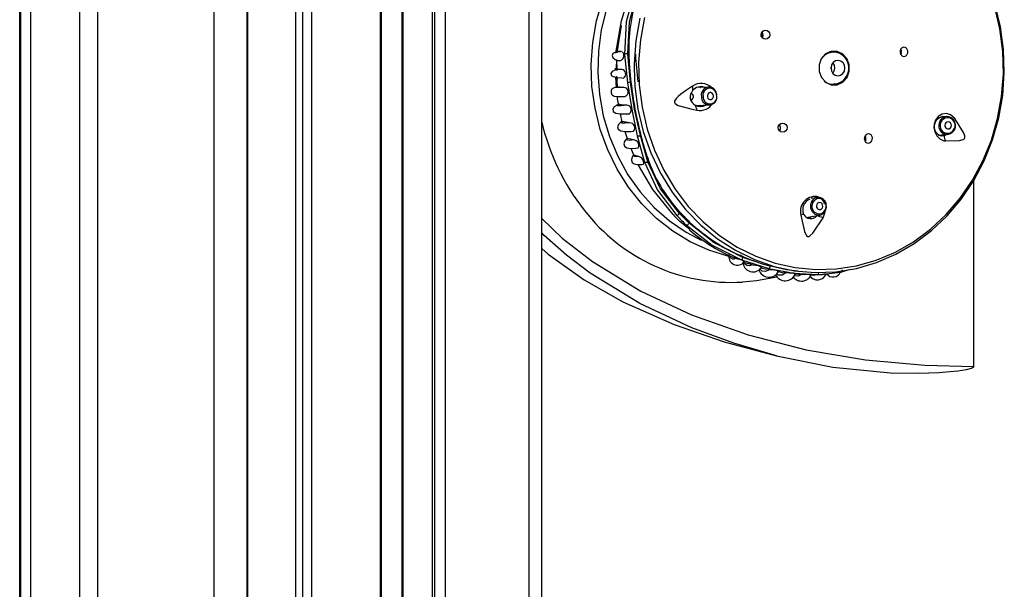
# Model space of a CAD drawing. Header units: millimetres. Extents: x 2845.84 to 2846.96, y 2905.71 to 2908.01.
# Tile 19 of 33: x 2846.04 to 2846.18, y 2907.09 to 2907.17. Entities that reach past the tile are written whole.
import ezdxf

# ---------------------------------------------------------------- set-up
doc = ezdxf.new("R2010")
doc.units = ezdxf.units.MM
doc.layers.add('SANINDUSA', color=3, linetype='Continuous')

msp = doc.modelspace()

# ---------------------------------------------------------------- linework, layer by layer
at = {"layer": 'SANINDUSA', "linetype": 'Continuous'}
for p, q in [((2846.038133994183, 2905.952696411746), (2846.038133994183, 2907.855976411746)), ((2846.03827195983, 2905.952696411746), (2846.03827195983, 2907.855976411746)), ((2846.039716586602, 2905.952696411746), (2846.039716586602, 2907.855976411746)), ((2846.046624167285, 2905.952696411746), (2846.046624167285, 2907.855976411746)), ((2846.049169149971, 2905.952696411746), (2846.049169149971, 2907.855976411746)), ((2846.065554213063, 2905.952696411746), (2846.065554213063, 2907.855976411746)), ((2846.089012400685, 2905.952696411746), (2846.089012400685, 2907.855976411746)), ((2846.08915454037, 2905.952696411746), (2846.08915454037, 2907.855976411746)), ((2846.092081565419, 2905.952696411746), (2846.092081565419, 2907.855976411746)), ((2846.092189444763, 2905.952696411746), (2846.092189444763, 2907.855976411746)), ((2846.096351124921, 2905.952696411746), (2846.096351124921, 2907.855976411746)), ((2846.0966702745, 2905.952696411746), (2846.0966702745, 2907.855976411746)), ((2846.098160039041, 2905.952696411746), (2846.098160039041, 2907.855976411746)), ((2846.109938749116, 2907.855976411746), (2846.109938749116, 2905.952696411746)), ((2846.111738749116, 2905.952696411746), (2846.111738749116, 2907.855976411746)), ((2846.070175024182, 2907.854336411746), (2846.070175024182, 2905.954336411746)), ((2846.07029718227, 2905.954336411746), (2846.07029718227, 2907.854336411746)), ((2846.077066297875, 2905.954336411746), (2846.077066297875, 2907.854336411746)), ((2846.078071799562, 2905.954336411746), (2846.078071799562, 2907.854336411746)), ((2846.079330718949, 2905.954336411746), (2846.079330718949, 2907.854336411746)), ((2846.12236031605, 2907.164468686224), (2846.122966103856, 2907.168356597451)), ((2846.122501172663, 2907.166267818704), (2846.122324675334, 2907.16469451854)), ((2846.142651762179, 2907.166726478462), (2846.1429034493, 2907.167254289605)), ((2846.142898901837, 2907.166815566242), (2846.142807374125, 2907.166636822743)), ((2846.122980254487, 2907.164675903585), (2846.12290830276, 2907.164679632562)), ((2846.12395673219, 2907.164376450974), (2846.124033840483, 2907.165475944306)), ((2846.152787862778, 2907.164616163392), (2846.152285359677, 2907.164616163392)), ((2846.152582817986, 2907.164681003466), (2846.152907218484, 2907.164584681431)), ((2846.122305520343, 2907.16340014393), (2846.122840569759, 2907.163415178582)), ((2846.122380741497, 2907.162013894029), (2846.122344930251, 2907.163527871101)), ((2846.123400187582, 2907.16427363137), (2846.123806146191, 2907.160266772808)), ((2846.123853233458, 2907.164352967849), (2846.123956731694, 2907.164376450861)), ((2846.124263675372, 2907.160343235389), (2846.123853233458, 2907.164352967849)), ((2846.123956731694, 2907.164376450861), (2846.124263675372, 2907.160343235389)), ((2846.124000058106, 2907.1643723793), (2846.124006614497, 2907.164371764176)), ((2846.162429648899, 2907.164405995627), (2846.162360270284, 2907.164259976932)), ((2846.122084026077, 2907.162336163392), (2846.122098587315, 2907.16204582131)), ((2846.123019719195, 2907.162148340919), (2846.122197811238, 2907.162152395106)), ((2846.122148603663, 2907.161048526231), (2846.122223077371, 2907.159563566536)), ((2846.122278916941, 2907.161177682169), (2846.122373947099, 2907.159707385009)), ((2846.122409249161, 2907.160808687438), (2846.122404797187, 2907.160996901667)), ((2846.123297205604, 2907.159612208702), (2846.122260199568, 2907.159686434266)), ((2846.124263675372, 2907.160343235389), (2846.124263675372, 2907.160343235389)), ((2846.135291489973, 2907.159640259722), (2846.133531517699, 2907.159584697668)), ((2846.152285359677, 2907.160056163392), (2846.152794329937, 2907.160056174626)), ((2846.134241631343, 2907.158356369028), (2846.134265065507, 2907.158139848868)), ((2846.134477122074, 2907.158360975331), (2846.134479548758, 2907.158171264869)), ((2846.122541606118, 2907.15725687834), (2846.122525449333, 2907.157197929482)), ((2846.133431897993, 2907.157085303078), (2846.133544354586, 2907.157098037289)), ((2846.133545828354, 2907.157083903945), (2846.135370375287, 2907.157141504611)), ((2846.12277242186, 2907.155885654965), (2846.123049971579, 2907.154784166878)), ((2846.168778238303, 2907.155495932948), (2846.168089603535, 2907.155435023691)), ((2846.124124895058, 2907.154621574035), (2846.123065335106, 2907.154831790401)), ((2846.145345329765, 2907.153688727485), (2846.145244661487, 2907.153497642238)), ((2846.123429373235, 2907.15340806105), (2846.123765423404, 2907.1524004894)), ((2846.124667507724, 2907.152212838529), (2846.123810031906, 2907.152431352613)), ((2846.125200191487, 2907.15278672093), (2846.126229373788, 2907.149093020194)), ((2846.12668593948, 2907.14915347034), (2846.125659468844, 2907.152853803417)), ((2846.125659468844, 2907.152853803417), (2846.126789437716, 2907.149176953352)), ((2846.157415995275, 2907.152199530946), (2846.157329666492, 2907.152028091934)), ((2846.167621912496, 2907.152883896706), (2846.168998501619, 2907.153005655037)), ((2846.124718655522, 2907.150050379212), (2846.124335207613, 2907.151010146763)), ((2846.125359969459, 2907.149897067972), (2846.124789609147, 2907.150070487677)), ((2846.126789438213, 2907.149176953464), (2846.12668593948, 2907.14915347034)), ((2846.126820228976, 2907.149194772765), (2846.126830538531, 2907.1492007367)), ((2846.172672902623, 2907.120315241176), (2846.172672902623, 2907.146525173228)), ((2846.149943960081, 2907.143997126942), (2846.14971620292, 2907.143956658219)), ((2846.150527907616, 2907.144100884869), (2846.150033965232, 2907.144013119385)), ((2846.131328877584, 2907.141884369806), (2846.130844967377, 2907.142513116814)), ((2846.131157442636, 2907.141845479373), (2846.131328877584, 2907.141884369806)), ((2846.132520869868, 2907.140472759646), (2846.131157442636, 2907.141845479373)), ((2846.131328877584, 2907.141884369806), (2846.131351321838, 2907.141908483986)), ((2846.149237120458, 2907.141332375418), (2846.15096526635, 2907.141639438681)), ((2846.132623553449, 2907.139585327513), (2846.131258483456, 2907.140687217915)), ((2846.132540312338, 2907.140664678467), (2846.132520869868, 2907.140472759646)), ((2846.132540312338, 2907.140664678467), (2846.13255819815, 2907.140686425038)), ((2846.111738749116, 2907.136907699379), (2846.112634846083, 2907.136112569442)), ((2846.139010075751, 2907.135539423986), (2846.138677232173, 2907.135702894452)), ((2846.140107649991, 2907.135767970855), (2846.139718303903, 2907.135973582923)), ((2846.140095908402, 2907.135652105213), (2846.140107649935, 2907.1357679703)), ((2846.142272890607, 2907.134971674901), (2846.140095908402, 2907.135652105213)), ((2846.140107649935, 2907.1357679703), (2846.140389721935, 2907.135671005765)), ((2846.139922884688, 2907.135306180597), (2846.143763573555, 2907.134096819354)), ((2846.141394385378, 2907.134618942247), (2846.141028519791, 2907.13479857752)), ((2846.143937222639, 2907.134451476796), (2846.143367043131, 2907.13462969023)), ((2846.143792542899, 2907.133934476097), (2846.143453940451, 2907.134098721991)), ((2846.143716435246, 2907.134527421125), (2846.143937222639, 2907.134451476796)), ((2846.143937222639, 2907.134451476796), (2846.143937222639, 2907.134451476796)), ((2846.144232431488, 2907.134393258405), (2846.143937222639, 2907.134451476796)), ((2846.144920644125, 2907.13368392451), (2846.145148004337, 2907.13369005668)), ((2846.146171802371, 2907.133480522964), (2846.145920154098, 2907.133542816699)), ((2846.14731561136, 2907.133339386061), (2846.147524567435, 2907.133352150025)), ((2846.147478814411, 2907.133768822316), (2846.147853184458, 2907.133738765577)), ((2846.149657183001, 2907.133224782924), (2846.149727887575, 2907.133222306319)), ((2846.15064178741, 2907.133248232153), (2846.151815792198, 2907.133369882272)), ((2846.151815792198, 2907.133369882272), (2846.153882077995, 2907.133583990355)), ((2846.153882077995, 2907.133583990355), (2846.15509692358, 2907.13396096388)), ((2846.12319029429, 2907.129411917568), (2846.130402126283, 2907.126227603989))]:
    msp.add_line(p, q, dxfattribs=at)
at = {"layer": 'SANINDUSA', "linetype": 'Continuous', "flags": 128}
for points in [[(2846.132574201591, 2907.185746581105), (2846.131023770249, 2907.184785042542), (2846.12874601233, 2907.183037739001), (2846.12666749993, 2907.181010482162), (2846.124816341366, 2907.178730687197), (2846.123217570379, 2907.176229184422), (2846.121892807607, 2907.173539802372), (2846.120859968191, 2907.170698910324), (2846.120133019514, 2907.167744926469), (2846.11972179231, 2907.164717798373), (2846.119631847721, 2907.161658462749), (2846.119864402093, 2907.158608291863), (2846.120416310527, 2907.155608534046), (2846.121280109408, 2907.152699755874), (2846.122444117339, 2907.149921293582), (2846.12389259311, 2907.147310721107), (2846.125605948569, 2907.144903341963), (2846.127561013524, 2907.142731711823), (2846.129731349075, 2907.14082519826), (2846.132087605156, 2907.139209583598), (2846.134222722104, 2907.138076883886)], [(2846.122197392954, 2907.164456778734), (2846.122961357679, 2907.169011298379), (2846.124337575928, 2907.173474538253)], [(2846.124838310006, 2907.173378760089), (2846.123636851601, 2907.168865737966), (2846.123400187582, 2907.16427363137)], [(2846.123853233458, 2907.164352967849), (2846.124107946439, 2907.168840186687), (2846.125306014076, 2907.173242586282)], [(2846.138142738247, 2907.135787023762), (2846.13798529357, 2907.135825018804), (2846.135281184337, 2907.136669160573), (2846.132681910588, 2907.137847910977), (2846.130221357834, 2907.139345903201), (2846.127931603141, 2907.141143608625), (2846.125842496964, 2907.14321759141), (2846.123981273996, 2907.14554081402), (2846.122372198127, 2907.148082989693), (2846.121036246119, 2907.150810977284), (2846.119990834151, 2907.1536892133), (2846.119249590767, 2907.156680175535), (2846.118822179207, 2907.159744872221), (2846.118714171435, 2907.162843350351), (2846.118926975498, 2907.165935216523), (2846.119457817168, 2907.168980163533), (2846.120299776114, 2907.171938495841)], [(2846.12529649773, 2907.156535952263), (2846.126045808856, 2907.153414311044), (2846.127107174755, 2907.150404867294), (2846.128467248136, 2907.147545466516), (2846.130108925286, 2907.144872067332), (2846.132011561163, 2907.14241828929), (2846.134151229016, 2907.14021499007), (2846.136501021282, 2907.13828987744), (2846.139031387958, 2907.136667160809), (2846.141710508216, 2907.135367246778), (2846.144504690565, 2907.134406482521), (2846.147378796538, 2907.133796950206), (2846.150296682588, 2907.133546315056), (2846.153221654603, 2907.133657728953), (2846.156116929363, 2907.134129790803), (2846.158946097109, 2907.134956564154), (2846.161673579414, 2907.136127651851), (2846.164265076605, 2907.137628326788), (2846.166687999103, 2907.139439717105), (2846.168911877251, 2907.14153904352), (2846.170908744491, 2907.143899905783), (2846.172653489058, 2907.146492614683), (2846.174124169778, 2907.149284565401), (2846.175302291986, 2907.152240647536), (2846.176173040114, 2907.15532368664), (2846.176725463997, 2907.158494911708), (2846.176952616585, 2907.161714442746), (2846.176851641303, 2907.16494179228), (2846.176423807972, 2907.16813637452), (2846.175674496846, 2907.17125801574)], [(2846.125874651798, 2907.15682517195), (2846.126592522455, 2907.153742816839), (2846.127618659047, 2907.150768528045), (2846.128940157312, 2907.147939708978), (2846.130540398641, 2907.145291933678), (2846.132399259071, 2907.142858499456), (2846.134493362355, 2907.14067000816), (2846.136796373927, 2907.138753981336), (2846.139279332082, 2907.137134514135), (2846.141911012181, 2907.135831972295), (2846.144658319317, 2907.134862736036), (2846.147486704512, 2907.134238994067), (2846.150360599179, 2907.133968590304), (2846.153243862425, 2907.134054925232), (2846.156100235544, 2907.13449691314), (2846.158893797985, 2907.135288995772), (2846.161589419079, 2907.136421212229), (2846.164153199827, 2907.137879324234), (2846.1665528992, 2907.139644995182), (2846.168758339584, 2907.141696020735), (2846.170741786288, 2907.144006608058), (2846.172478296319, 2907.146547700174), (2846.173946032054, 2907.149287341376), (2846.175126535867, 2907.152191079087), (2846.176004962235, 2907.155222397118), (2846.176570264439, 2907.158343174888), (2846.176815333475, 2907.161514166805), (2846.176737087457, 2907.164695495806), (2846.176336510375, 2907.167847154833), (2846.175618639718, 2907.170929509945)], [(2846.125547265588, 2907.169348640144), (2846.124994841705, 2907.166177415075), (2846.124767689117, 2907.162957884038), (2846.124761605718, 2907.162336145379)], [(2846.126206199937, 2907.169449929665), (2846.125640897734, 2907.166329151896), (2846.125395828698, 2907.163158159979), (2846.125474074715, 2907.159976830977), (2846.125874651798, 2907.15682517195)], [(2846.122755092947, 2907.16772348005), (2846.122451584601, 2907.165718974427), (2846.122338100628, 2907.164529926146)], [(2846.122835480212, 2907.164631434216), (2846.122474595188, 2907.164613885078), (2846.122064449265, 2907.164536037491), (2846.121777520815, 2907.164379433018), (2846.121664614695, 2907.164129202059), (2846.121780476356, 2907.163821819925), (2846.122105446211, 2907.163554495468), (2846.122200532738, 2907.163520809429)], [(2846.12290830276, 2907.164679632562), (2846.122603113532, 2907.164685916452), (2846.122407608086, 2907.164682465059), (2846.122329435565, 2907.164669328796), (2846.122372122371, 2907.164646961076)], [(2846.150833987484, 2907.161852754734), (2846.151163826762, 2907.160989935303), (2846.151767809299, 2907.160332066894), (2846.152553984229, 2907.15997930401), (2846.153402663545, 2907.159985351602), (2846.154184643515, 2907.160349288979), (2846.154780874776, 2907.161015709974), (2846.155100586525, 2907.161883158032), (2846.155095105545, 2907.162819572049), (2846.154765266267, 2907.163682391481), (2846.15416128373, 2907.164340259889), (2846.1533751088, 2907.164693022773), (2846.152526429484, 2907.164686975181), (2846.151744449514, 2907.164323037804), (2846.151148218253, 2907.16365661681), (2846.150828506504, 2907.162789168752), (2846.150833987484, 2907.161852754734)], [(2846.151571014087, 2907.164178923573), (2846.152039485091, 2907.164461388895), (2846.152787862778, 2907.164616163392)], [(2846.152619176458, 2907.1647057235), (2846.15268440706, 2907.164693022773), (2846.152737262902, 2907.164681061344)], [(2846.162257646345, 2907.164501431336), (2846.162326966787, 2907.164299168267), (2846.162448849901, 2907.164134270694), (2846.162609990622, 2907.164024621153), (2846.162793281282, 2907.163982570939), (2846.16297841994, 2907.164013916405), (2846.163143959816, 2907.164116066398), (2846.16327024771, 2907.164277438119), (2846.163342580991, 2907.164478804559), (2846.163353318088, 2907.164696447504), (2846.163343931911, 2907.164763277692), (2846.16327461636, 2907.164965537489), (2846.163152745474, 2907.165130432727), (2846.162991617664, 2907.165240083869), (2846.162808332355, 2907.165282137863), (2846.16262319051, 2907.165250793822), (2846.162457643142, 2907.165148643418), (2846.162331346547, 2907.164987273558), (2846.162259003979, 2907.164785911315), (2846.162248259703, 2907.164568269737), (2846.162257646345, 2907.164501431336)], [(2846.122196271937, 2907.163514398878), (2846.122200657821, 2907.163489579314), (2846.122273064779, 2907.163402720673), (2846.122305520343, 2907.16340014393)], [(2846.122273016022, 2907.163515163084), (2846.122225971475, 2907.162336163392), (2846.122240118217, 2907.162078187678)], [(2846.122278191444, 2907.163476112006), (2846.122257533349, 2907.162629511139), (2846.12225606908, 2907.162334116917)], [(2846.122305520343, 2907.16340014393), (2846.12226222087, 2907.163410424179), (2846.122339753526, 2907.163416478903), (2846.122535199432, 2907.163418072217), (2846.122840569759, 2907.163415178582)], [(2846.153899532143, 2907.163324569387), (2846.153526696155, 2907.163415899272), (2846.153150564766, 2907.163342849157), (2846.152828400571, 2907.16311654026), (2846.152609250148, 2907.162771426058), (2846.152526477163, 2907.162360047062), (2846.15259268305, 2907.161945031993), (2846.152797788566, 2907.161589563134), (2846.153110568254, 2907.161347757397), (2846.153483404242, 2907.161256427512), (2846.153859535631, 2907.161329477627), (2846.154181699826, 2907.161555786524), (2846.154400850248, 2907.161900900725), (2846.154483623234, 2907.162312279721), (2846.154417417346, 2907.16272729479), (2846.154212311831, 2907.163082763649), (2846.153899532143, 2907.163324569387)], [(2846.122123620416, 2907.162051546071), (2846.122046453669, 2907.16203389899), (2846.12168533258, 2907.161847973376), (2846.121484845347, 2907.161596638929), (2846.121521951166, 2907.161340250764), (2846.121809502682, 2907.161135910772), (2846.122316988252, 2907.161005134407), (2846.123007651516, 2907.160940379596), (2846.123268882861, 2907.16093573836)], [(2846.123019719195, 2907.162148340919), (2846.12251843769, 2907.162147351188), (2846.122204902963, 2907.162147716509), (2846.12209573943, 2907.162149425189), (2846.122197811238, 2907.162152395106)], [(2846.122197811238, 2907.162152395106), (2846.122128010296, 2907.16208474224), (2846.122122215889, 2907.162054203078)], [(2846.124761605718, 2907.162336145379), (2846.1248686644, 2907.159730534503), (2846.12529649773, 2907.156535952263)], [(2846.152534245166, 2907.162198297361), (2846.152539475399, 2907.162301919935), (2846.152534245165, 2907.162474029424)], [(2846.152767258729, 2907.163045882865), (2846.152941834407, 2907.16272729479), (2846.153008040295, 2907.162312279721), (2846.152925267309, 2907.161900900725), (2846.152767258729, 2907.161626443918)], [(2846.12208614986, 2907.15958297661), (2846.121721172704, 2907.159473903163), (2846.121580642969, 2907.15929984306), (2846.121533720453, 2907.159190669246), (2846.121507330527, 2907.159072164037), (2846.121522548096, 2907.158832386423), (2846.121561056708, 2907.158723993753), (2846.121614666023, 2907.158629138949), (2846.121679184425, 2907.158549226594), (2846.121926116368, 2907.158390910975), (2846.12244223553, 2907.158315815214), (2846.123269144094, 2907.158338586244), (2846.123476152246, 2907.158355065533)], [(2846.123297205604, 2907.159612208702), (2846.122620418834, 2907.159589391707), (2846.122205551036, 2907.159594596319), (2846.122082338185, 2907.159627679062), (2846.122260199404, 2907.159686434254)], [(2846.123806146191, 2907.160266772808), (2846.124416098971, 2907.15647982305), (2846.125200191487, 2907.15278672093)], [(2846.125658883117, 2907.152856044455), (2846.124837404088, 2907.156543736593), (2846.124263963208, 2907.160340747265)], [(2846.132973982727, 2907.159794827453), (2846.131994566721, 2907.15911817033), (2846.131367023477, 2907.15865072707), (2846.130969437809, 2907.158319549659), (2846.130721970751, 2907.158076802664), (2846.130513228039, 2907.157789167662), (2846.130466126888, 2907.157657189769), (2846.130463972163, 2907.157526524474), (2846.130506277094, 2907.157416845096), (2846.130609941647, 2907.15729683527), (2846.130970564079, 2907.157084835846), (2846.132751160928, 2907.156582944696), (2846.133605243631, 2907.156407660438)], [(2846.133884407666, 2907.159692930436), (2846.133933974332, 2907.159689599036), (2846.134128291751, 2907.159603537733)], [(2846.152947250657, 2907.160054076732), (2846.152711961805, 2907.159985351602), (2846.152619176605, 2907.159966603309)], [(2846.153005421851, 2907.160106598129), (2846.152810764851, 2907.160013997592), (2846.152628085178, 2907.159994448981)], [(2846.122352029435, 2907.158328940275), (2846.122391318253, 2907.15800583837), (2846.122555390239, 2907.157084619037)], [(2846.135087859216, 2907.158296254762), (2846.135155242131, 2907.15811647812), (2846.135277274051, 2907.157979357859), (2846.135435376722, 2907.157905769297), (2846.135605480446, 2907.157906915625), (2846.135761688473, 2907.157982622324), (2846.135880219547, 2907.158121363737), (2846.135943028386, 2907.15830201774), (2846.135940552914, 2907.1584970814), (2846.135873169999, 2907.158676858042), (2846.13575113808, 2907.158813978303), (2846.135593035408, 2907.158887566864), (2846.135422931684, 2907.158886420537), (2846.135266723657, 2907.158810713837), (2846.135148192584, 2907.158671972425), (2846.135085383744, 2907.158491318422), (2846.135087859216, 2907.158296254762)], [(2846.136396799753, 2907.158641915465), (2846.136410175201, 2907.158641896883), (2846.136418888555, 2907.158640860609), (2846.136422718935, 2907.158638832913), (2846.136421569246, 2907.158635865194), (2846.13641546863, 2907.158632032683), (2846.136404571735, 2907.15862743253), (2846.136389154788, 2907.158622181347), (2846.136369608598, 2907.158616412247)], [(2846.122519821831, 2907.157208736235), (2846.122348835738, 2907.157135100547), (2846.121959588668, 2907.156857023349), (2846.121759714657, 2907.156535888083), (2846.121828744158, 2907.156227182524), (2846.122196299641, 2907.15599394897), (2846.122835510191, 2907.155873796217), (2846.123694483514, 2907.155871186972), (2846.123918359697, 2907.155893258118)], [(2846.123720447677, 2907.157095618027), (2846.122903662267, 2907.157034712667), (2846.12241003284, 2907.157042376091), (2846.122285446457, 2907.157118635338), (2846.122541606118, 2907.15725687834)], [(2846.123720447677, 2907.157095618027), (2846.12294420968, 2907.157138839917), (2846.122541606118, 2907.15725687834)], [(2846.134210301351, 2907.157104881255), (2846.134156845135, 2907.157067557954), (2846.133797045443, 2907.156965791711)], [(2846.169957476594, 2907.155232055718), (2846.169384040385, 2907.155744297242), (2846.168792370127, 2907.155921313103), (2846.168178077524, 2907.155837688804), (2846.167631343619, 2907.155506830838), (2846.167246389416, 2907.155002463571), (2846.167063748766, 2907.154459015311), (2846.167033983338, 2907.153918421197), (2846.167145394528, 2907.153347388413), (2846.167423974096, 2907.152791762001), (2846.167867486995, 2907.152350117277), (2846.168432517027, 2907.152109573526), (2846.168663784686, 2907.152082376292)], [(2846.16848620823, 2907.152789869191), (2846.168108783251, 2907.152726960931), (2846.167746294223, 2907.152833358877), (2846.167431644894, 2907.153103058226), (2846.167213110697, 2907.153500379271), (2846.167130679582, 2907.153843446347), (2846.16713291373, 2907.154303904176), (2846.167259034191, 2907.154746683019), (2846.167497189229, 2907.155121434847), (2846.167816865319, 2907.155386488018), (2846.168176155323, 2907.155514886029), (2846.168538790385, 2907.155496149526), (2846.168574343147, 2907.155477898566)], [(2846.168663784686, 2907.152082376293), (2846.170657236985, 2907.152119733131), (2846.171148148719, 2907.152254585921), (2846.171269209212, 2907.152335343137), (2846.171344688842, 2907.152423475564), (2846.171387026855, 2907.152518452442), (2846.171404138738, 2907.152622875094), (2846.171389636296, 2907.152799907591), (2846.171215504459, 2907.153277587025), (2846.169957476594, 2907.155232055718)], [(2846.123035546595, 2907.15480452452), (2846.122899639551, 2907.154722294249), (2846.122576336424, 2907.154408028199), (2846.122429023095, 2907.154062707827), (2846.122524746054, 2907.153741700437), (2846.122887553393, 2907.153506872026), (2846.12349242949, 2907.153396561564), (2846.124291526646, 2907.153416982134), (2846.124685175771, 2907.153474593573)], [(2846.124124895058, 2907.154621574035), (2846.123455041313, 2907.154556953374), (2846.123038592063, 2907.154571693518), (2846.122905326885, 2907.15466538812), (2846.123065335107, 2907.154831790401)], [(2846.167819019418, 2907.154765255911), (2846.167721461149, 2907.154290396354), (2846.167721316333, 2907.154280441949)], [(2846.169450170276, 2907.154056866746), (2846.169489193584, 2907.154246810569), (2846.169457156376, 2907.154439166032), (2846.169358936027, 2907.15460464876), (2846.169209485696, 2907.154718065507), (2846.169031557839, 2907.154762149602), (2846.16885224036, 2907.154730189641), (2846.168698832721, 2907.154627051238), (2846.168594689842, 2907.154468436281), (2846.168555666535, 2907.154278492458), (2846.168587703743, 2907.154086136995), (2846.168685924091, 2907.153920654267), (2846.168835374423, 2907.15380723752), (2846.16901330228, 2907.153763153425), (2846.169192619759, 2907.153795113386), (2846.169346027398, 2907.153898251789), (2846.169450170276, 2907.154056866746)], [(2846.123754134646, 2907.152419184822), (2846.123658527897, 2907.152342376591), (2846.123404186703, 2907.152015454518), (2846.123303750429, 2907.151665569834), (2846.123413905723, 2907.151344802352), (2846.123755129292, 2907.151112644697), (2846.124303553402, 2907.151008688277), (2846.125012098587, 2907.151041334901), (2846.125329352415, 2907.151101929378)], [(2846.124667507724, 2907.152212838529), (2846.124174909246, 2907.15215949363), (2846.123858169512, 2907.152179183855), (2846.123734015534, 2907.15227127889), (2846.123810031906, 2907.152431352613)], [(2846.123810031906, 2907.152431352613), (2846.12374894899, 2907.152444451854), (2846.123751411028, 2907.152421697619)], [(2846.158353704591, 2907.152556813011), (2846.15829250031, 2907.152761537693), (2846.15817348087, 2907.152927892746), (2846.158010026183, 2907.153036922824), (2846.157821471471, 2907.153075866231), (2846.157629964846, 2907.153040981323), (2846.157457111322, 2907.152937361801), (2846.157321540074, 2907.152777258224), (2846.157237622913, 2907.152578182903), (2846.1572146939, 2907.152361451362), (2846.157220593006, 2907.152294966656), (2846.157281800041, 2907.152090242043), (2846.157400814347, 2907.151923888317), (2846.157564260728, 2907.151814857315), (2846.157752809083, 2907.151775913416), (2846.157944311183, 2907.151810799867), (2846.158117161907, 2907.151914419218), (2846.158252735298, 2907.152074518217), (2846.158336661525, 2907.152273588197), (2846.158359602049, 2907.152490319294), (2846.158353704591, 2907.152556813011)], [(2846.168187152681, 2907.152933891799), (2846.168106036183, 2907.152866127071), (2846.167892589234, 2907.152790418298)], [(2846.16877921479, 2907.152986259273), (2846.168733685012, 2907.152936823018), (2846.16848620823, 2907.152789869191)], [(2846.124704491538, 2907.150062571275), (2846.124644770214, 2907.15000300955), (2846.124452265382, 2907.149695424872), (2846.124382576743, 2907.149365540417), (2846.124486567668, 2907.149059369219), (2846.1247853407, 2907.148834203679), (2846.125255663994, 2907.148733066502), (2846.125845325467, 2907.148767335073), (2846.126088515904, 2907.14882515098)], [(2846.124789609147, 2907.150070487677), (2846.12470377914, 2907.150089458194), (2846.124704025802, 2907.150062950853)], [(2846.125359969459, 2907.149897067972), (2846.125061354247, 2907.149863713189), (2846.124862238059, 2907.149882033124), (2846.124770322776, 2907.149951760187), (2846.124789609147, 2907.150070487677)], [(2846.130260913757, 2907.141691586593), (2846.127390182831, 2907.145247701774), (2846.125381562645, 2907.148674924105)], [(2846.126229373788, 2907.149093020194), (2846.128055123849, 2907.145158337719), (2846.13076279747, 2907.141589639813)], [(2846.131157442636, 2907.141845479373), (2846.128492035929, 2907.145316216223), (2846.12668593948, 2907.14915347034)], [(2846.151622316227, 2907.143183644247), (2846.151511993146, 2907.143524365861), (2846.151086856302, 2907.144039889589), (2846.151044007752, 2907.144061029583)], [(2846.149718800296, 2907.143426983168), (2846.149620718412, 2907.143009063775), (2846.149638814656, 2907.14267379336)], [(2846.149638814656, 2907.14267379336), (2846.149673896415, 2907.142524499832), (2846.149890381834, 2907.142092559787), (2846.150237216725, 2907.141779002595), (2846.15066159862, 2907.141631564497), (2846.151098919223, 2907.141672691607), (2846.151482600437, 2907.141896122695), (2846.151754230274, 2907.142267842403), (2846.151872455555, 2907.142731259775), (2846.151854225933, 2907.143067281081)], [(2846.150873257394, 2907.142403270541), (2846.151048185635, 2907.142419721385), (2846.15120165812, 2907.14250909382), (2846.151310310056, 2907.142657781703), (2846.151357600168, 2907.142843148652), (2846.151336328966, 2907.143036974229), (2846.151249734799, 2907.143209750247), (2846.151111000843, 2907.143335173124), (2846.150941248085, 2907.143394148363), (2846.150766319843, 2907.14337769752), (2846.150612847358, 2907.143288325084), (2846.150504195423, 2907.143139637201), (2846.15045690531, 2907.142954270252), (2846.150478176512, 2907.142760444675), (2846.150564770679, 2907.142587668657), (2846.150703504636, 2907.14246224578), (2846.150873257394, 2907.142403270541)], [(2846.111738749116, 2907.141148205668), (2846.114603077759, 2907.138392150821), (2846.118893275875, 2907.135076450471), (2846.125686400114, 2907.130933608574), (2846.132841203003, 2907.12759730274), (2846.140835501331, 2907.124770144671), (2846.149039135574, 2907.122673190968), (2846.157370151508, 2907.121262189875), (2846.165746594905, 2907.120492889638), (2846.172672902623, 2907.120315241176)], [(2846.148279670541, 2907.141633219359), (2846.148773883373, 2907.139319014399), (2846.149005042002, 2907.138789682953), (2846.149104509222, 2907.138676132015), (2846.149200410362, 2907.138619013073), (2846.14929507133, 2907.138603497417), (2846.149392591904, 2907.138621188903), (2846.149548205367, 2907.138702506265), (2846.149937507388, 2907.139080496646), (2846.151394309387, 2907.141248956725)], [(2846.14985901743, 2907.141442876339), (2846.149598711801, 2907.141274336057), (2846.149331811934, 2907.141209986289)], [(2846.151394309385, 2907.141248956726), (2846.151715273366, 2907.142095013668), (2846.151718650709, 2907.142240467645)], [(2846.13214324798, 2907.140199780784), (2846.135749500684, 2907.137411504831), (2846.139922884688, 2907.135306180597)], [(2846.140095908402, 2907.135652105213), (2846.136029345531, 2907.137727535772), (2846.132520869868, 2907.140472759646)], [(2846.144835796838, 2907.121820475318), (2846.138820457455, 2907.123585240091), (2846.132892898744, 2907.125764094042), (2846.125582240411, 2907.129179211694), (2846.118559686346, 2907.133464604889), (2846.115236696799, 2907.135971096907), (2846.11207497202, 2907.138759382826), (2846.111738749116, 2907.139113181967)], [(2846.112634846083, 2907.136112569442), (2846.117708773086, 2907.132497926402), (2846.12319029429, 2907.129411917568)], [(2846.140300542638, 2907.135064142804), (2846.140305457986, 2907.135068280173), (2846.140256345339, 2907.135119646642), (2846.140180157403, 2907.135165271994), (2846.140063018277, 2907.135221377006), (2846.139937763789, 2907.135272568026), (2846.13981045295, 2907.135318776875), (2846.139629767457, 2907.135377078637), (2846.139399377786, 2907.135441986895), (2846.139099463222, 2907.135516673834), (2846.139010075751, 2907.135539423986), (2846.139010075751, 2907.135539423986)], [(2846.140159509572, 2907.135032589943), (2846.140214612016, 2907.135007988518), (2846.141011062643, 2907.134747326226)], [(2846.141394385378, 2907.134618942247), (2846.140989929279, 2907.134472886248), (2846.140640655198, 2907.134526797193), (2846.140364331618, 2907.134778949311), (2846.140175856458, 2907.13521722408)], [(2846.142750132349, 2907.134269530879), (2846.142757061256, 2907.134274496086), (2846.142710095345, 2907.134324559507), (2846.142640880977, 2907.134359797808), (2846.142532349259, 2907.134401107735), (2846.142413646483, 2907.134437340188), (2846.14229514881, 2907.134467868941), (2846.142118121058, 2907.134506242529), (2846.141875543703, 2907.13454891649), (2846.141539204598, 2907.134597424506), (2846.141394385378, 2907.134618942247), (2846.141394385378, 2907.134618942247)], [(2846.143792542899, 2907.133934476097), (2846.143287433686, 2907.133696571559), (2846.14283340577, 2907.133750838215), (2846.142493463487, 2907.134065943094)], [(2846.142651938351, 2907.134210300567), (2846.142868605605, 2907.134139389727), (2846.143434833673, 2907.134018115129)], [(2846.143763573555, 2907.134096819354), (2846.147298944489, 2907.133441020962), (2846.15064178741, 2907.133248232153)], [(2846.147479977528, 2907.133783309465), (2846.146262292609, 2907.133942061), (2846.143992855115, 2907.134446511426)], [(2846.140030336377, 2907.132230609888), (2846.142008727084, 2907.132403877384), (2846.144861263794, 2907.132954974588)], [(2846.14516596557, 2907.133706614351), (2846.145172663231, 2907.133712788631), (2846.145131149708, 2907.13375028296), (2846.145063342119, 2907.133777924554), (2846.144953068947, 2907.133808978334), (2846.144831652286, 2907.133834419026), (2846.14471292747, 2907.133854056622), (2846.144536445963, 2907.133876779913), (2846.144292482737, 2907.133899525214), (2846.143953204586, 2907.133922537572), (2846.143792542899, 2907.133934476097), (2846.143792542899, 2907.133934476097)], [(2846.146171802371, 2907.133480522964), (2846.145615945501, 2907.133145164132), (2846.145089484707, 2907.1331873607), (2846.14485269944, 2907.133407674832)], [(2846.145093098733, 2907.133662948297), (2846.145622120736, 2907.133549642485), (2846.145917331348, 2907.133518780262)], [(2846.147532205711, 2907.1333633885), (2846.147536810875, 2907.133370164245), (2846.147487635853, 2907.133395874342), (2846.147411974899, 2907.133414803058), (2846.147293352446, 2907.133434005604), (2846.147167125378, 2907.133447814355), (2846.147041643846, 2907.133457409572), (2846.146854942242, 2907.133466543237), (2846.14660235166, 2907.133472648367), (2846.146266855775, 2907.133477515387), (2846.146171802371, 2907.133480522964), (2846.146171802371, 2907.133480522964)], [(2846.147853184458, 2907.133738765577), (2846.147470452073, 2907.133756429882), (2846.14704630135, 2907.133839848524)], [(2846.148349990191, 2907.133260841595), (2846.147883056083, 2907.133017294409), (2846.147420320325, 2907.133072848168), (2846.14733266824, 2907.133145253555)], [(2846.147496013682, 2907.133353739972), (2846.148449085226, 2907.133254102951), (2846.148452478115, 2907.133254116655)], [(2846.149747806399, 2907.133228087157), (2846.149750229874, 2907.133228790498), (2846.149704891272, 2907.13323953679), (2846.149634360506, 2907.133246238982), (2846.14952117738, 2907.133251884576), (2846.149397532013, 2907.133254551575), (2846.149277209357, 2907.133255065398), (2846.149099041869, 2907.133253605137), (2846.148853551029, 2907.133250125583), (2846.148512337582, 2907.133251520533), (2846.148349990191, 2907.133260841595), (2846.148349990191, 2907.133260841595)], [(2846.149657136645, 2907.133258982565), (2846.151321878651, 2907.133265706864), (2846.151519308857, 2907.133288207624)], [(2846.150467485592, 2907.133277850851), (2846.150110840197, 2907.133124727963), (2846.149743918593, 2907.133181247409), (2846.149686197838, 2907.133223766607)], [(2846.151615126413, 2907.13335797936), (2846.15184834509, 2907.133322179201), (2846.15187976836, 2907.133311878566), (2846.151826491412, 2907.133301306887), (2846.151752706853, 2907.133294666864), (2846.151638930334, 2907.133286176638), (2846.151521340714, 2907.133278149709)], [(2846.130402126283, 2907.126227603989), (2846.137470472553, 2907.123795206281), (2846.144835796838, 2907.121820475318)], [(2846.144835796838, 2907.121820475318), (2846.152781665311, 2907.120225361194), (2846.160913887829, 2907.119433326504), (2846.164916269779, 2907.119356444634), (2846.167714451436, 2907.119443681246), (2846.170387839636, 2907.119675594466), (2846.171626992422, 2907.119874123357), (2846.17233963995, 2907.120065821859), (2846.172616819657, 2907.120213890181), (2846.172647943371, 2907.120248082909), (2846.172669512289, 2907.120291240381), (2846.172672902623, 2907.120315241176)]]:
    msp.add_lwpolyline(points, dxfattribs=at)
at = {"layer": 'SANINDUSA', "linetype": 'Continuous'}
for centre, radius in [((2846.143270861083, 2907.167038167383), 0.0006184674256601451), ((2846.145709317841, 2907.153948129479), 0.0006193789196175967)]:
    msp.add_circle(centre, radius, dxfattribs=at)
for centre, radius, start, end in [((2846.147171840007, 2907.165013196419), 0.02317422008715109, 159.085715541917, 181.5728843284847), ((2846.142230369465, 2907.167040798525), 0.0007054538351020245, 341.3810420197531, 36.41789548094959), ((2846.12262388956, 2907.16408887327), 0.0007076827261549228, 287.8293313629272, 49.03643146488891), ((2846.152827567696, 2907.162385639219), 0.002195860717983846, 358.7089363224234, 91.00138379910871), ((2846.161758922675, 2907.164631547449), 0.0007076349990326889, 341.4132366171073, 32.62863973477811), ((2846.123773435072, 2907.16347543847), 0.00088115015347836, 84.80408241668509, 115.0615262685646), ((2846.173813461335, 2907.1661671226), 0.04983926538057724, 182.0582757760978, 186.7111376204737), ((2846.186113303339, 2907.167987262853), 0.06128205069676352, 183.4645888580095, 187.0993995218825), ((2846.122922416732, 2907.161496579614), 0.0006589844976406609, 301.7225607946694, 81.50893582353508), ((2846.152817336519, 2907.162297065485), 0.002205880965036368, 269.3442718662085, 1.015586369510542), ((2846.152801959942, 2907.162007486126), 0.001951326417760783, 230.8889478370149, 269.775963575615), ((2846.123286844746, 2907.158973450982), 0.0006388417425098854, 282.9232067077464, 89.07072531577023), ((2846.124477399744, 2907.157657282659), 0.002694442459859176, 94.5495058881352, 104.4257528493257), ((2846.178651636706, 2907.166593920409), 0.05469434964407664, 186.5628714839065, 194.5511455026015), ((2846.133959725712, 2907.158283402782), 0.00129574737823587, 137.2213436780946, 243.8926733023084), ((2846.137677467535, 2907.159736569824), 0.004703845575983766, 179.290367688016, 186.9985569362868), ((2846.134187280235, 2907.158064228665), 0.002113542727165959, 44.0551332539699, 125.0337356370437), ((2846.134160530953, 2907.158255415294), 0.001466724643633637, 68.64294555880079, 141.7511344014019), ((2846.135312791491, 2907.158547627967), 0.001088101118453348, 4.971099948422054, 190.1236525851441), ((2846.135416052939, 2907.158542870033), 0.0009563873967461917, 4.410160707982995, 190.9638350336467), ((2846.132620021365, 2907.158319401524), 0.0005106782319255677, 285.1781219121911, 10.00566077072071), ((2846.132665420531, 2907.158328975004), 0.0004643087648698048, 9.815627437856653, 74.88448220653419), ((2846.135349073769, 2907.158234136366), 0.001088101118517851, 184.9710999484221, 10.12365263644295), ((2846.134145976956, 2907.159700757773), 0.00156544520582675, 274.3628929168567, 282.3031618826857), ((2846.13545334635, 2907.158271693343), 0.0009789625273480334, 185.8881402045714, 20.61745265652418), ((2846.123730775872, 2907.156453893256), 0.0006418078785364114, 290.1693144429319, 90.9220633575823), ((2846.134112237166, 2907.158383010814), 0.001455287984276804, 240.2240417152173, 300.1713242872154), ((2846.140885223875, 2907.159001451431), 0.007728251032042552, 194.0913978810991, 199.6105226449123), ((2846.134042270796, 2907.158451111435), 0.002089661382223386, 257.9281706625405, 330.4852808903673), ((2846.168878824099, 2907.154366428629), 0.001132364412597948, 80.50979143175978, 159.3776024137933), ((2846.168973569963, 2907.154291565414), 0.001052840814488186, 332.2111214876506, 156.40469256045), ((2846.168874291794, 2907.154295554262), 0.001190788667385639, 2.849089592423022, 80.52259457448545), ((2846.170898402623, 2907.153388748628), 0.002069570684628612, 117.0422837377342, 124.0345128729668), ((2846.1424459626, 2907.161902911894), 0.03153436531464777, 193.152009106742, 218.3663023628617), ((2846.124152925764, 2907.153922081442), 0.0007000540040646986, 319.5783507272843, 92.29478097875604), ((2846.144675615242, 2907.153914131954), 0.0007066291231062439, 341.3984145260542, 34.4365849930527), ((2846.168890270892, 2907.154176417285), 0.001173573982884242, 174.914673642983, 8.76136904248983), ((2846.168940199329, 2907.154222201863), 0.001052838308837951, 152.2148493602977, 336.4009646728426), ((2846.124667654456, 2907.151453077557), 0.0007597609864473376, 331.042795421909, 90.01106555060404), ((2846.125288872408, 2907.153785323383), 0.001002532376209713, 264.9251592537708, 291.6946696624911), ((2846.168438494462, 2907.163942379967), 0.04414262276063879, 194.5505004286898, 199.5466772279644), ((2846.156744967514, 2907.15242512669), 0.0007079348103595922, 341.4176461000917, 32.06597756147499), ((2846.16990496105, 2907.152769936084), 0.001418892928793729, 179.1950633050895, 208.9846199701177), ((2846.125194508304, 2907.148998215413), 0.0009139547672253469, 348.3672424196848, 79.56973475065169), ((2846.126385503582, 2907.149668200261), 0.0005959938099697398, 254.8132823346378, 300.2711166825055), ((2846.146798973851, 2907.156527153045), 0.02127075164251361, 200.2259061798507, 223.5329291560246), ((2846.150278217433, 2907.142174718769), 0.00207060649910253, 75.04156446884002, 195.1601120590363), ((2846.150147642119, 2907.142379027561), 0.001622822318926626, 112.2373906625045, 202.5631182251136), ((2846.150724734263, 2907.143034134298), 0.001079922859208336, 84.3222114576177, 158.6677902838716), ((2846.150928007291, 2907.142877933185), 0.001105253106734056, 91.24283126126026, 260.9065882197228), ((2846.150729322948, 2907.142891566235), 0.001105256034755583, 271.244509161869, 80.90491030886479), ((2846.150825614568, 2907.143180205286), 0.0009092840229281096, 36.29047207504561, 86.08052956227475), ((2846.150926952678, 2907.143010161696), 0.0009489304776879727, 3.644331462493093, 48.27478439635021), ((2846.13846425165, 2907.158366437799), 0.02621916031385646, 217.7076322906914, 273.4340891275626), ((2846.149975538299, 2907.16027516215), 0.02709272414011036, 223.3083930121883, 226.3024329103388), ((2846.130619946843, 2907.142242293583), 0.000668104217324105, 282.3460085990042, 323.5628543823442), ((2846.150936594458, 2907.160246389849), 0.02747828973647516, 222.7626839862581, 226.848141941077), ((2846.151073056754, 2907.160283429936), 0.02698810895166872, 222.9803047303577, 226.6305211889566), ((2846.151129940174, 2907.160282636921), 0.02699853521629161, 222.9803047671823, 226.630521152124), ((2846.148639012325, 2907.141170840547), 0.0005855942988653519, 89.019328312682, 127.8528811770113), ((2846.149668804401, 2907.142290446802), 0.001151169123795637, 207.6430090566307, 318.290543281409), ((2846.148663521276, 2907.134164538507), 0.007592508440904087, 68.92014522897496, 75.78314547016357), ((2846.132012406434, 2907.140778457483), 0.0005932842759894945, 282.740616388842, 328.9849188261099), ((2846.149822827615, 2907.159006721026), 0.02517353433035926, 226.7989961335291, 247.431287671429), ((2846.14852850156, 2907.158087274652), 0.024464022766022, 229.3109423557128, 246.2457615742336), ((2846.139308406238, 2907.135789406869), 0.001210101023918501, 166.0784938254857, 324.0570217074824), ((2846.138740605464, 2907.135951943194), 0.0004927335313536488, 184.5318339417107, 303.153809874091), ((2846.13898078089, 2907.135993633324), 0.001166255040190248, 323.8817871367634, 342.9718385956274), ((2846.151762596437, 2907.163334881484), 0.02991499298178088, 247.1820858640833, 254.9461163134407), ((2846.141532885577, 2907.135049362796), 0.001423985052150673, 179.7659407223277, 327.5760214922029), ((2846.143374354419, 2907.134507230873), 0.0005656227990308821, 313.4818616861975, 354.3431043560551), ((2846.143787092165, 2907.134423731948), 0.001531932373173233, 198.2613965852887, 332.7513881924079), ((2846.146061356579, 2907.133940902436), 0.001558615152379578, 205.7003536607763, 338.8042251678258), ((2846.148355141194, 2907.13382230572), 0.001491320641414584, 216.797964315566, 337.0608294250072), ((2846.150606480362, 2907.133879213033), 0.001371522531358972, 214.5989793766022, 336.0626037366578), ((2846.150518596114, 2907.133524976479), 0.0003029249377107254, 293.9959884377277, 2.773604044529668), ((2846.152807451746, 2907.134059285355), 0.001148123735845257, 216.4625796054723, 338.4206535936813), ((2846.153806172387, 2907.133850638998), 0.0002772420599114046, 285.889812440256, 16.15380285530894)]:
    msp.add_arc(centre, radius, start, end, dxfattribs=at)

doc.saveas('drawing.dxf')
